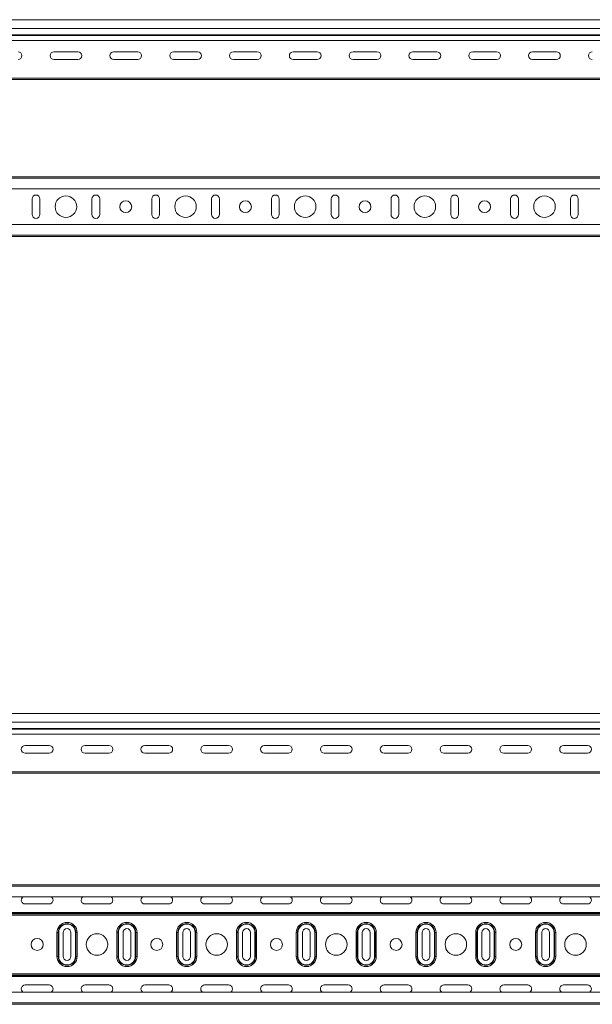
# Model space of a CAD drawing. Header units: millimetres. Extents: x -583 to 2827, y -4183 to -259.
# Tile 15 of 19: x 907 to 1386, y -1082 to -259. Entities that reach past the tile are written whole.
import ezdxf

# ---------------------------------------------------------------- set-up
doc = ezdxf.new("R2010")
doc.units = ezdxf.units.MM

msp = doc.modelspace()

# ---------------------------------------------------------------- linework, layer by layer
at = {"color": 7, "linetype": 'Continuous', "lineweight": 15}
for p, q in [((2735.72, -258.56), (267.72, -258.56)), ((267.72, -266.02), (2735.72, -266.02)), ((267.72, -271.33), (2735.72, -271.33)), ((267.72, -271.69), (2735.72, -271.69)), ((267.72, -275.82), (2735.72, -275.82)), ((935.72, -285.32), (955.72, -285.32)), ((985.72, -285.32), (1005.72, -285.32)), ((1035.72, -285.32), (1055.72, -285.32)), ((1085.72, -285.32), (1105.72, -285.32)), ((1135.72, -285.32), (1155.72, -285.32)), ((1185.72, -285.32), (1205.72, -285.32)), ((1235.72, -285.32), (1255.72, -285.32)), ((1285.72, -285.32), (1305.72, -285.32)), ((1335.72, -285.32), (1355.72, -285.32)), ((955.72, -291.82), (935.72, -291.82)), ((1005.72, -291.82), (985.72, -291.82)), ((1055.72, -291.82), (1035.72, -291.82)), ((1105.72, -291.82), (1085.72, -291.82)), ((1155.72, -291.82), (1135.72, -291.82)), ((1205.72, -291.82), (1185.72, -291.82)), ((1255.72, -291.82), (1235.72, -291.82)), ((1305.72, -291.82), (1285.72, -291.82)), ((1355.72, -291.82), (1335.72, -291.82)), ((267.72, -307.36), (2735.72, -307.36)), ((267.72, -308.56), (2735.72, -308.56)), ((267.72, -389.86), (2735.72, -389.86)), ((2735.72, -390.98), (267.72, -390.98)), ((267.72, -400.08), (2735.72, -400.08)), ((917.47, -408.36), (917.47, -421.36)), ((923.97, -421.36), (923.97, -408.36)), ((967.47, -408.36), (967.47, -421.36)), ((973.97, -421.36), (973.97, -408.36)), ((1017.47, -408.36), (1017.47, -421.36)), ((1023.97, -421.36), (1023.97, -408.36)), ((1067.47, -408.36), (1067.47, -421.36)), ((1073.97, -421.36), (1073.97, -408.36)), ((1117.47, -408.36), (1117.47, -421.36)), ((1123.97, -421.36), (1123.97, -408.36)), ((1167.47, -408.36), (1167.47, -421.36)), ((1173.97, -421.36), (1173.97, -408.36)), ((1217.47, -408.36), (1217.47, -421.36)), ((1223.97, -421.36), (1223.97, -408.36)), ((1267.47, -408.36), (1267.47, -421.36)), ((1273.97, -421.36), (1273.97, -408.36)), ((1317.47, -408.36), (1317.47, -421.36)), ((1323.97, -421.36), (1323.97, -408.36)), ((1367.47, -408.36), (1367.47, -421.36)), ((1373.97, -421.36), (1373.97, -408.36)), ((2735.72, -429.63), (267.72, -429.63)), ((267.72, -438.73), (2735.72, -438.73)), ((267.72, -439.86), (2735.72, -439.86)), ((2761.69, -838.39), (293.69, -838.39)), ((293.69, -845.84), (2761.69, -845.84)), ((293.69, -851.15), (2761.69, -851.15)), ((293.69, -851.52), (2761.69, -851.52)), ((293.69, -855.65), (2761.69, -855.65)), ((931.69, -865.14), (911.69, -865.14)), ((911.69, -871.64), (931.69, -871.64)), ((981.69, -865.14), (961.69, -865.14)), ((961.69, -871.64), (981.69, -871.64)), ((1031.69, -865.14), (1011.69, -865.14)), ((1011.69, -871.64), (1031.69, -871.64)), ((1081.69, -865.14), (1061.69, -865.14)), ((1061.69, -871.64), (1081.69, -871.64)), ((1131.69, -865.14), (1111.69, -865.14)), ((1111.69, -871.64), (1131.69, -871.64)), ((1181.69, -865.14), (1161.69, -865.14)), ((1161.69, -871.64), (1181.69, -871.64)), ((1231.69, -865.14), (1211.69, -865.14)), ((1211.69, -871.64), (1231.69, -871.64)), ((1281.69, -865.14), (1261.69, -865.14)), ((1261.69, -871.64), (1281.69, -871.64)), ((1331.69, -865.14), (1311.69, -865.14)), ((1311.69, -871.64), (1331.69, -871.64)), ((1381.69, -865.14), (1361.69, -865.14)), ((1361.69, -871.64), (1381.69, -871.64)), ((293.69, -887.19), (2761.69, -887.19)), ((293.69, -888.39), (2761.69, -888.39)), ((293.69, -981.57), (2761.69, -981.57)), ((2761.69, -982.7), (293.69, -982.7)), ((293.69, -991.8), (2761.69, -991.8)), ((911.69, -997.72), (931.69, -997.72)), ((961.69, -997.72), (981.69, -997.72)), ((1011.69, -997.72), (1031.69, -997.72)), ((1061.69, -997.72), (1081.69, -997.72)), ((1111.69, -997.72), (1131.69, -997.72)), ((1161.69, -997.72), (1181.69, -997.72)), ((1211.69, -997.72), (1231.69, -997.72)), ((1261.69, -997.72), (1281.69, -997.72)), ((1311.69, -997.72), (1331.69, -997.72)), ((1361.69, -997.72), (1381.69, -997.72)), ((293.69, -1004.77), (2761.69, -1004.77)), ((293.69, -1005.41), (2761.69, -1005.41)), ((293.69, -1005.92), (2761.69, -1005.92)), ((293.69, -1006.95), (2761.69, -1006.95)), ((938.25, -1041.57), (938.25, -1021.57)), ((939.29, -1021.57), (938.25, -1021.57)), ((939.29, -1041.57), (939.29, -1021.57)), ((939.66, -1021.57), (939.29, -1021.57)), ((939.66, -1021.57), (939.66, -1041.57)), ((943.44, -1021.57), (943.44, -1041.57)), ((949.94, -1041.57), (949.94, -1021.57)), ((954.1, -1021.57), (953.73, -1021.57)), ((953.73, -1041.57), (953.73, -1021.57)), ((955.14, -1021.57), (954.1, -1021.57)), ((954.1, -1021.57), (954.1, -1041.57)), ((955.14, -1021.57), (955.14, -1041.57)), ((988.25, -1041.57), (988.25, -1021.57)), ((989.29, -1021.57), (988.25, -1021.57)), ((989.29, -1041.57), (989.29, -1021.57)), ((989.66, -1021.57), (989.29, -1021.57)), ((989.66, -1021.57), (989.66, -1041.57)), ((993.44, -1021.57), (993.44, -1041.57)), ((999.94, -1041.57), (999.94, -1021.57)), ((1004.1, -1021.57), (1003.73, -1021.57)), ((1003.73, -1041.57), (1003.73, -1021.57)), ((1005.14, -1021.57), (1004.1, -1021.57)), ((1004.1, -1021.57), (1004.1, -1041.57)), ((1005.14, -1021.57), (1005.14, -1041.57)), ((1038.25, -1041.57), (1038.25, -1021.57)), ((1039.29, -1021.57), (1038.25, -1021.57)), ((1039.29, -1041.57), (1039.29, -1021.57)), ((1039.66, -1021.57), (1039.29, -1021.57)), ((1039.66, -1021.57), (1039.66, -1041.57)), ((1043.44, -1021.57), (1043.44, -1041.57)), ((1049.94, -1041.57), (1049.94, -1021.57)), ((1054.1, -1021.57), (1053.73, -1021.57)), ((1053.73, -1041.57), (1053.73, -1021.57)), ((1055.14, -1021.57), (1054.1, -1021.57)), ((1054.1, -1021.57), (1054.1, -1041.57)), ((1055.14, -1021.57), (1055.14, -1041.57)), ((1088.25, -1041.57), (1088.25, -1021.57)), ((1089.29, -1021.57), (1088.25, -1021.57)), ((1089.29, -1041.57), (1089.29, -1021.57)), ((1089.66, -1021.57), (1089.29, -1021.57)), ((1089.66, -1021.57), (1089.66, -1041.57)), ((1093.44, -1021.57), (1093.44, -1041.57)), ((1099.94, -1041.57), (1099.94, -1021.57)), ((1104.1, -1021.57), (1103.73, -1021.57)), ((1103.73, -1041.57), (1103.73, -1021.57)), ((1105.14, -1021.57), (1104.1, -1021.57)), ((1104.1, -1021.57), (1104.1, -1041.57)), ((1105.14, -1021.57), (1105.14, -1041.57)), ((1138.25, -1041.57), (1138.25, -1021.57)), ((1139.29, -1021.57), (1138.25, -1021.57)), ((1139.29, -1041.57), (1139.29, -1021.57)), ((1139.66, -1021.57), (1139.29, -1021.57)), ((1139.66, -1021.57), (1139.66, -1041.57)), ((1143.44, -1021.57), (1143.44, -1041.57)), ((1149.94, -1041.57), (1149.94, -1021.57)), ((1154.1, -1021.57), (1153.73, -1021.57)), ((1153.73, -1041.57), (1153.73, -1021.57)), ((1155.14, -1021.57), (1154.1, -1021.57)), ((1154.1, -1021.57), (1154.1, -1041.57)), ((1155.14, -1021.57), (1155.14, -1041.57)), ((1188.25, -1041.57), (1188.25, -1021.57)), ((1189.29, -1021.57), (1188.25, -1021.57)), ((1189.29, -1041.57), (1189.29, -1021.57)), ((1189.66, -1021.57), (1189.29, -1021.57)), ((1189.66, -1021.57), (1189.66, -1041.57)), ((1193.44, -1021.57), (1193.44, -1041.57)), ((1199.94, -1041.57), (1199.94, -1021.57)), ((1204.1, -1021.57), (1203.73, -1021.57)), ((1203.73, -1041.57), (1203.73, -1021.57)), ((1205.14, -1021.57), (1204.1, -1021.57)), ((1204.1, -1021.57), (1204.1, -1041.57)), ((1205.14, -1021.57), (1205.14, -1041.57)), ((1238.25, -1041.57), (1238.25, -1021.57)), ((1239.29, -1021.57), (1238.25, -1021.57)), ((1239.29, -1041.57), (1239.29, -1021.57)), ((1239.66, -1021.57), (1239.29, -1021.57)), ((1239.66, -1021.57), (1239.66, -1041.57)), ((1243.44, -1021.57), (1243.44, -1041.57)), ((1249.94, -1041.57), (1249.94, -1021.57)), ((1254.1, -1021.57), (1253.73, -1021.57)), ((1253.73, -1041.57), (1253.73, -1021.57)), ((1255.14, -1021.57), (1254.1, -1021.57)), ((1254.1, -1021.57), (1254.1, -1041.57)), ((1255.14, -1021.57), (1255.14, -1041.57)), ((1288.25, -1041.57), (1288.25, -1021.57)), ((1289.29, -1021.57), (1288.25, -1021.57)), ((1289.29, -1041.57), (1289.29, -1021.57)), ((1289.66, -1021.57), (1289.29, -1021.57)), ((1289.66, -1021.57), (1289.66, -1041.57)), ((1293.44, -1021.57), (1293.44, -1041.57)), ((1299.94, -1041.57), (1299.94, -1021.57)), ((1304.1, -1021.57), (1303.73, -1021.57)), ((1303.73, -1041.57), (1303.73, -1021.57)), ((1305.14, -1021.57), (1304.1, -1021.57)), ((1304.1, -1021.57), (1304.1, -1041.57)), ((1305.14, -1021.57), (1305.14, -1041.57)), ((1338.25, -1041.57), (1338.25, -1021.57)), ((1339.29, -1021.57), (1338.25, -1021.57)), ((1339.29, -1041.57), (1339.29, -1021.57)), ((1339.66, -1021.57), (1339.29, -1021.57)), ((1339.66, -1021.57), (1339.66, -1041.57)), ((1343.44, -1021.57), (1343.44, -1041.57)), ((1349.94, -1041.57), (1349.94, -1021.57)), ((1354.1, -1021.57), (1353.73, -1021.57)), ((1353.73, -1041.57), (1353.73, -1021.57)), ((1355.14, -1021.57), (1354.1, -1021.57)), ((1354.1, -1021.57), (1354.1, -1041.57)), ((1355.14, -1021.57), (1355.14, -1041.57)), ((939.29, -1041.57), (938.25, -1041.57)), ((939.66, -1041.57), (939.29, -1041.57)), ((954.1, -1041.57), (953.73, -1041.57)), ((955.14, -1041.57), (954.1, -1041.57)), ((989.29, -1041.57), (988.25, -1041.57)), ((989.66, -1041.57), (989.29, -1041.57)), ((1004.1, -1041.57), (1003.73, -1041.57)), ((1005.14, -1041.57), (1004.1, -1041.57)), ((1039.29, -1041.57), (1038.25, -1041.57)), ((1039.66, -1041.57), (1039.29, -1041.57)), ((1054.1, -1041.57), (1053.73, -1041.57)), ((1055.14, -1041.57), (1054.1, -1041.57)), ((1089.29, -1041.57), (1088.25, -1041.57)), ((1089.66, -1041.57), (1089.29, -1041.57)), ((1104.1, -1041.57), (1103.73, -1041.57)), ((1105.14, -1041.57), (1104.1, -1041.57)), ((1139.29, -1041.57), (1138.25, -1041.57)), ((1139.66, -1041.57), (1139.29, -1041.57)), ((1154.1, -1041.57), (1153.73, -1041.57)), ((1155.14, -1041.57), (1154.1, -1041.57)), ((1189.29, -1041.57), (1188.25, -1041.57)), ((1189.66, -1041.57), (1189.29, -1041.57)), ((1204.1, -1041.57), (1203.73, -1041.57)), ((1205.14, -1041.57), (1204.1, -1041.57)), ((1239.29, -1041.57), (1238.25, -1041.57)), ((1239.66, -1041.57), (1239.29, -1041.57)), ((1254.1, -1041.57), (1253.73, -1041.57)), ((1255.14, -1041.57), (1254.1, -1041.57)), ((1289.29, -1041.57), (1288.25, -1041.57)), ((1289.66, -1041.57), (1289.29, -1041.57)), ((1304.1, -1041.57), (1303.73, -1041.57)), ((1305.14, -1041.57), (1304.1, -1041.57)), ((1339.29, -1041.57), (1338.25, -1041.57)), ((1339.66, -1041.57), (1339.29, -1041.57)), ((1354.1, -1041.57), (1353.73, -1041.57)), ((1355.14, -1041.57), (1354.1, -1041.57)), ((293.69, -1056.2), (2761.69, -1056.2)), ((293.69, -1057.23), (2761.69, -1057.23)), ((293.69, -1057.74), (2761.69, -1057.74)), ((293.69, -1058.37), (2761.69, -1058.37)), ((931.69, -1065.43), (911.69, -1065.43)), ((981.69, -1065.43), (961.69, -1065.43)), ((1031.69, -1065.43), (1011.69, -1065.43)), ((1081.69, -1065.43), (1061.69, -1065.43)), ((1131.69, -1065.43), (1111.69, -1065.43)), ((1181.69, -1065.43), (1161.69, -1065.43)), ((1231.69, -1065.43), (1211.69, -1065.43)), ((1281.69, -1065.43), (1261.69, -1065.43)), ((1331.69, -1065.43), (1311.69, -1065.43)), ((1381.69, -1065.43), (1361.69, -1065.43)), ((2761.69, -1071.35), (293.69, -1071.35)), ((293.69, -1080.45), (2761.69, -1080.45)), ((293.69, -1081.57), (2761.69, -1081.57))]:
    msp.add_line(p, q, dxfattribs=at)
for centre, radius in [((945.72, -414.86), 9), ((995.72, -414.86), 5), ((1045.72, -414.86), 9), ((1095.72, -414.86), 5), ((1145.72, -414.86), 9), ((1195.72, -414.86), 5), ((1245.72, -414.86), 9), ((1295.72, -414.86), 5), ((1345.72, -414.86), 9), ((921.69, -1031.57), 5), ((971.69, -1031.57), 9), ((1021.69, -1031.57), 5), ((1071.69, -1031.57), 9), ((1121.69, -1031.57), 5), ((1171.69, -1031.57), 9), ((1221.69, -1031.57), 5), ((1271.69, -1031.57), 9), ((1321.69, -1031.57), 5), ((1371.69, -1031.57), 9)]:
    msp.add_circle(centre, radius, dxfattribs=at)
for centre, radius, start, end in [((905.72, -288.57), 3.25, 270, 90), ((935.72, -288.57), 3.25, 90, 270), ((955.72, -288.57), 3.25, 270, 90), ((985.72, -288.57), 3.25, 90, 270), ((1005.72, -288.57), 3.25, 270, 90), ((1035.72, -288.57), 3.25, 90, 270), ((1055.72, -288.57), 3.25, 270, 90), ((1085.72, -288.57), 3.25, 90, 270), ((1105.72, -288.57), 3.25, 270, 90), ((1135.72, -288.57), 3.25, 90, 270), ((1155.72, -288.57), 3.25, 270, 90), ((1185.72, -288.57), 3.25, 90, 270), ((1205.72, -288.57), 3.25, 270, 90), ((1235.72, -288.57), 3.25, 90, 270), ((1255.72, -288.57), 3.25, 270, 90), ((1285.72, -288.57), 3.25, 90, 270), ((1305.72, -288.57), 3.25, 270, 90), ((1335.72, -288.57), 3.25, 90, 270), ((1355.72, -288.57), 3.25, 270, 90), ((1385.72, -288.57), 3.25, 90, 270), ((920.72, -408.36), 3.25, 0, 180), ((970.72, -408.36), 3.25, 0, 180), ((1020.72, -408.36), 3.25, 0, 180), ((1070.72, -408.36), 3.25, 0, 180), ((1120.72, -408.36), 3.25, 0, 180), ((1170.72, -408.36), 3.25, 0, 180), ((1220.72, -408.36), 3.25, 0, 180), ((1270.72, -408.36), 3.25, 0, 180), ((1320.72, -408.36), 3.25, 0, 180), ((1370.72, -408.36), 3.25, 0, 180), ((920.72, -421.36), 3.25, 180, 0), ((970.72, -421.36), 3.25, 180, 0), ((1020.72, -421.36), 3.25, 180, 0), ((1070.72, -421.36), 3.25, 180, 0), ((1120.72, -421.36), 3.25, 180, 0), ((1170.72, -421.36), 3.25, 180, 0), ((1220.72, -421.36), 3.25, 180, 0), ((1270.72, -421.36), 3.25, 180, 0), ((1320.72, -421.36), 3.25, 180, 0), ((1370.72, -421.36), 3.25, 180, 0), ((911.69, -868.39), 3.25, 90, 270), ((931.69, -868.39), 3.25, 270, 90), ((961.69, -868.39), 3.25, 90, 270), ((981.69, -868.39), 3.25, 270, 90), ((1011.69, -868.39), 3.25, 90, 270), ((1031.69, -868.39), 3.25, 270, 90), ((1061.69, -868.39), 3.25, 90, 270), ((1081.69, -868.39), 3.25, 270, 90), ((1111.69, -868.39), 3.25, 90, 270), ((1131.69, -868.39), 3.25, 270, 90), ((1161.69, -868.39), 3.25, 90, 270), ((1181.69, -868.39), 3.25, 270, 90), ((1211.69, -868.39), 3.25, 90, 270), ((1231.69, -868.39), 3.25, 270, 90), ((1261.69, -868.39), 3.25, 90, 270), ((1281.69, -868.39), 3.25, 270, 90), ((1311.69, -868.39), 3.25, 90, 270), ((1331.69, -868.39), 3.25, 270, 90), ((1361.69, -868.39), 3.25, 90, 270), ((1381.69, -868.39), 3.25, 270, 90), ((911.69, -994.47), 3.25, 124.73188, 270), ((931.69, -994.47), 3.25, 270, 55.26812), ((961.69, -994.47), 3.25, 124.73188, 270), ((981.69, -994.47), 3.25, 270, 55.26812), ((1011.69, -994.47), 3.25, 124.73188, 270), ((1031.69, -994.47), 3.25, 270, 55.26812), ((1061.69, -994.47), 3.25, 124.73188, 270), ((1081.69, -994.47), 3.25, 270, 55.26812), ((1111.69, -994.47), 3.25, 124.73188, 270), ((1131.69, -994.47), 3.25, 270, 55.26812), ((1161.69, -994.47), 3.25, 124.73188, 270), ((1181.69, -994.47), 3.25, 270, 55.26812), ((1211.69, -994.47), 3.25, 124.73188, 270), ((1231.69, -994.47), 3.25, 270, 55.26812), ((1261.69, -994.47), 3.25, 124.73188, 270), ((1281.69, -994.47), 3.25, 270, 55.26812), ((1311.69, -994.47), 3.25, 124.73188, 270), ((1331.69, -994.47), 3.25, 270, 55.26812), ((1361.69, -994.47), 3.25, 124.73188, 270), ((1381.69, -994.47), 3.25, 270, 55.26812), ((946.69, -1021.57), 8.45, 0, 180), ((946.69, -1021.57), 7.41, 0, 180), ((946.69, -1021.57), 7.03, 0, 180), ((946.69, -1021.57), 3.25, 0, 180), ((996.69, -1021.57), 8.45, 0, 180), ((996.69, -1021.57), 7.41, 0, 180), ((996.69, -1021.57), 7.03, 0, 180), ((996.69, -1021.57), 3.25, 0, 180), ((1046.69, -1021.57), 8.45, 0, 180), ((1046.69, -1021.57), 7.41, 0, 180), ((1046.69, -1021.57), 7.03, 0, 180), ((1046.69, -1021.57), 3.25, 0, 180), ((1096.69, -1021.57), 8.45, 0, 180), ((1096.69, -1021.57), 7.41, 0, 180), ((1096.69, -1021.57), 7.03, 0, 180), ((1096.69, -1021.57), 3.25, 0, 180), ((1146.69, -1021.57), 8.45, 0, 180), ((1146.69, -1021.57), 7.41, 0, 180), ((1146.69, -1021.57), 7.03, 0, 180), ((1146.69, -1021.57), 3.25, 0, 180), ((1196.69, -1021.57), 8.45, 0, 180), ((1196.69, -1021.57), 7.41, 0, 180), ((1196.69, -1021.57), 7.03, 0, 180), ((1196.69, -1021.57), 3.25, 0, 180), ((1246.69, -1021.57), 8.45, 0, 180), ((1246.69, -1021.57), 7.41, 0, 180), ((1246.69, -1021.57), 7.03, 0, 180), ((1246.69, -1021.57), 3.25, 0, 180), ((1296.69, -1021.57), 8.45, 0, 180), ((1296.69, -1021.57), 7.41, 0, 180), ((1296.69, -1021.57), 7.03, 0, 180), ((1296.69, -1021.57), 3.25, 0, 180), ((1346.69, -1021.57), 8.45, 0, 180), ((1346.69, -1021.57), 7.41, 0, 180), ((1346.69, -1021.57), 7.03, 0, 180), ((1346.69, -1021.57), 3.25, 0, 180), ((946.69, -1041.57), 8.45, 180, 0), ((946.69, -1041.57), 7.41, 180, 0), ((946.69, -1041.57), 7.03, 180, 0), ((946.69, -1041.57), 3.25, 180, 0), ((996.69, -1041.57), 8.45, 180, 0), ((996.69, -1041.57), 7.41, 180, 0), ((996.69, -1041.57), 7.03, 180, 0), ((996.69, -1041.57), 3.25, 180, 0), ((1046.69, -1041.57), 8.45, 180, 0), ((1046.69, -1041.57), 7.41, 180, 0), ((1046.69, -1041.57), 7.03, 180, 0), ((1046.69, -1041.57), 3.25, 180, 0), ((1096.69, -1041.57), 8.45, 180, 0), ((1096.69, -1041.57), 7.41, 180, 0), ((1096.69, -1041.57), 7.03, 180, 0), ((1096.69, -1041.57), 3.25, 180, 0), ((1146.69, -1041.57), 8.45, 180, 0), ((1146.69, -1041.57), 7.41, 180, 0), ((1146.69, -1041.57), 7.03, 180, 0), ((1146.69, -1041.57), 3.25, 180, 0), ((1196.69, -1041.57), 8.45, 180, 0), ((1196.69, -1041.57), 7.41, 180, 0), ((1196.69, -1041.57), 7.03, 180, 0), ((1196.69, -1041.57), 3.25, 180, 0), ((1246.69, -1041.57), 8.45, 180, 0), ((1246.69, -1041.57), 7.41, 180, 0), ((1246.69, -1041.57), 7.03, 180, 0), ((1246.69, -1041.57), 3.25, 180, 0), ((1296.69, -1041.57), 8.45, 180, 0), ((1296.69, -1041.57), 7.41, 180, 0), ((1296.69, -1041.57), 7.03, 180, 0), ((1296.69, -1041.57), 3.25, 180, 0), ((1346.69, -1041.57), 8.45, 180, 0), ((1346.69, -1041.57), 7.41, 180, 0), ((1346.69, -1041.57), 7.03, 180, 0), ((1346.69, -1041.57), 3.25, 180, 0), ((911.69, -1068.68), 3.25, 90, 235.26812), ((931.69, -1068.68), 3.25, 304.73188, 90), ((961.69, -1068.68), 3.25, 90, 235.26812), ((981.69, -1068.68), 3.25, 304.73188, 90), ((1011.69, -1068.68), 3.25, 90, 235.26812), ((1031.69, -1068.68), 3.25, 304.73188, 90), ((1061.69, -1068.68), 3.25, 90, 235.26812), ((1081.69, -1068.68), 3.25, 304.73188, 90), ((1111.69, -1068.68), 3.25, 90, 235.26812), ((1131.69, -1068.68), 3.25, 304.73188, 90), ((1161.69, -1068.68), 3.25, 90, 235.26812), ((1181.69, -1068.68), 3.25, 304.73188, 90), ((1211.69, -1068.68), 3.25, 90, 235.26812), ((1231.69, -1068.68), 3.25, 304.73188, 90), ((1261.69, -1068.68), 3.25, 90, 235.26812), ((1281.69, -1068.68), 3.25, 304.73188, 90), ((1311.69, -1068.68), 3.25, 90, 235.26812), ((1331.69, -1068.68), 3.25, 304.73188, 90), ((1361.69, -1068.68), 3.25, 90, 235.26812), ((1381.69, -1068.68), 3.25, 304.73188, 90)]:
    msp.add_arc(centre, radius, start, end, dxfattribs=at)

doc.saveas('drawing.dxf')
